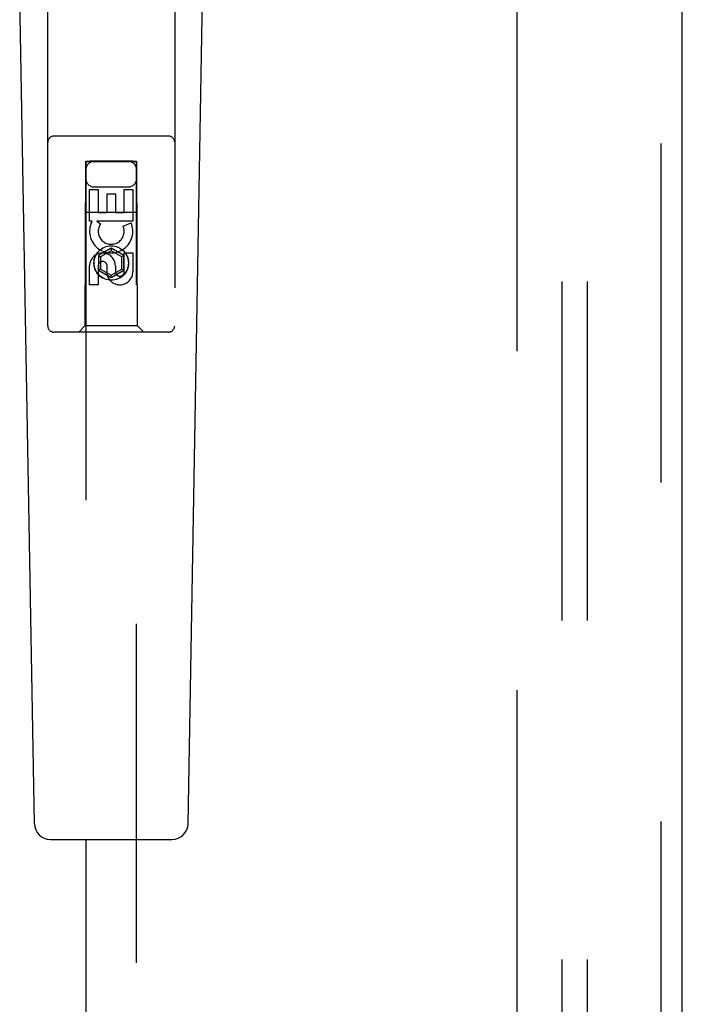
# Model space of a CAD drawing. Header units: inches. Extents: x 0 to 304, y 0 to 196.
# Tile 58 of 98: x 125 to 128.26, y 97.08 to 101.93. Entities that reach past the tile are written whole.
import ezdxf

# ---------------------------------------------------------------- set-up
doc = ezdxf.new("R2010")
doc.units = ezdxf.units.IN
doc.header["$LTSCALE"] = 16.696429
doc.header["$MEASUREMENT"] = 0
doc.linetypes.add('HIDDEN', pattern=[0.2, 0.1, -0.1])
for name, color, linetype in [('DEFAULT_2', 8, 'HIDDEN'), ('MAIN_DOOR_ASSEMBLY', 7, 'CONTINUOUS'), ('SUBPANELS', 7, 'CONTINUOUS')]:
    doc.layers.add(name, color=color, linetype=linetype)

msp = doc.modelspace()

# ---------------------------------------------------------------- linework, layer by layer
at = {"layer": 'DEFAULT_2', "color": 8, "linetype": 'HIDDEN'}
msp.add_line((127.4525, 66.907), (127.4525, 139.9069), dxfattribs=at)
at = {"layer": 'MAIN_DOOR_ASSEMBLY', "color": 8, "linetype": 'HIDDEN'}
for p, q in [((128.161, 66.261), (128.161, 140.553)), ((125.14, 100.4245), (125.14, 102.282)), ((125.765, 102.282), (125.765, 100.4245)), ((125.735, 101.3595), (125.17, 101.3595)), ((125.326, 101.2345), (125.3225, 100.4245)), ((125.326, 101.2345), (125.579, 101.2345)), ((125.3275, 101.2361), (125.3275, 67.2345)), ((125.3283, 101.2362), (125.3298, 101.2362)), ((125.3298, 101.2362), (125.3348, 101.2362)), ((125.3333, 101.2331), (125.3298, 101.2331)), ((125.3475, 101.2331), (125.3333, 101.2331)), ((125.3348, 101.2362), (125.3475, 101.2362)), ((125.5575, 101.2362), (125.3475, 101.2362)), ((125.5702, 101.2331), (125.3475, 101.2331)), ((125.5575, 101.2362), (125.5716, 101.2362)), ((125.5751, 101.2331), (125.5702, 101.2331)), ((125.5716, 101.2362), (125.5751, 101.2362)), ((125.5766, 101.2331), (125.5751, 101.2331)), ((125.5775, 67.2345), (125.5775, 101.2361)), ((125.5825, 100.4245), (125.579, 101.2345)), ((125.3459, 101.0966), (125.3883, 101.0966)), ((125.3459, 100.9405), (125.3459, 101.0966)), ((125.3675, 101.1095), (125.5375, 101.1095)), ((125.3883, 101.0966), (125.3883, 100.9831)), ((125.4318, 101.0753), (125.4743, 101.0753)), ((125.4318, 100.9831), (125.4318, 101.0753)), ((125.4743, 101.0753), (125.4743, 100.9831)), ((125.5167, 101.0966), (125.5591, 101.0966)), ((125.5167, 100.9831), (125.5167, 101.0966)), ((125.5591, 101.0966), (125.5591, 100.9405)), ((125.3249, 100.9845), (125.5801, 100.9845)), ((125.3883, 100.9831), (125.4318, 100.9831)), ((125.4743, 100.9831), (125.5167, 100.9831)), ((125.3582, 100.9405), (125.3459, 100.9405)), ((125.3564, 100.937), (125.3582, 100.9405)), ((125.5591, 100.9405), (125.3815, 100.9405)), ((125.3815, 100.9405), (125.4001, 100.9275)), ((125.511, 100.9161), (125.5501, 100.933)), ((125.4525, 100.807), (125.39, 100.7709)), ((125.4525, 100.7954), (125.4, 100.7651)), ((125.515, 100.7709), (125.4525, 100.807)), ((125.4525, 100.807), (125.4525, 100.7954)), ((125.505, 100.7651), (125.4525, 100.7954)), ((125.5167, 100.7842), (125.5591, 100.7842)), ((125.5167, 100.6918), (125.5167, 100.7842)), ((125.5591, 100.7842), (125.5591, 100.6918)), ((125.39, 100.7709), (125.4, 100.7651)), ((125.39, 100.7709), (125.39, 100.6987)), ((125.4, 100.7651), (125.4, 100.7045)), ((125.515, 100.7709), (125.505, 100.7651)), ((125.505, 100.7045), (125.505, 100.7651)), ((125.515, 100.6987), (125.515, 100.7709)), ((125.3459, 100.6279), (125.3459, 100.7203)), ((125.3883, 100.7203), (125.3883, 100.6279)), ((125.39, 100.6987), (125.4, 100.7045)), ((125.39, 100.6987), (125.4525, 100.6626)), ((125.4, 100.7045), (125.4525, 100.6742)), ((125.4319, 100.678), (125.4319, 100.7243)), ((125.4525, 100.6742), (125.505, 100.7045)), ((125.4525, 100.6626), (125.515, 100.6987)), ((125.4728, 100.7203), (125.4728, 100.6918)), ((125.515, 100.6987), (125.505, 100.7045)), ((125.3883, 100.6279), (125.3459, 100.6279)), ((125.4525, 100.6626), (125.4525, 100.6742)), ((125.735, 100.3945), (125.17, 100.3945)), ((125.3225, 100.4245), (125.2925, 100.3945)), ((125.5825, 100.4245), (125.3225, 100.4245)), ((125.5825, 100.4245), (125.6125, 100.3945))]:
    msp.add_line(p, q, dxfattribs=at)
at = {"layer": 'MAIN_DOOR_ASSEMBLY', "color": 3, "linetype": 'Continuous'}
msp.add_line((128.265, 66.261), (128.265, 140.553), dxfattribs=at)
at = {"layer": 'MAIN_DOOR_ASSEMBLY', "color": 7, "linetype": 'Continuous'}
for p, q in [((125.074, 97.9725), (125.0017, 102.1119)), ((125.831, 97.9725), (125.9033, 102.1119)), ((125.1527, 97.8952), (125.7523, 97.8952))]:
    msp.add_line(p, q, dxfattribs=at)
at = {"layer": 'MAIN_DOOR_ASSEMBLY', "color": 8, "linetype": 'HIDDEN'}
for points in [[(125.3275, 101.2361), (125.3276, 101.2361), (125.3279, 101.2361), (125.3283, 101.2362)], [(125.3298, 101.2331), (125.3283, 101.2331), (125.3279, 101.2331), (125.3276, 101.2332), (125.3275, 101.2332)], [(125.5751, 101.2362), (125.5766, 101.2362), (125.5771, 101.2361), (125.5774, 101.2361), (125.5775, 101.2361)], [(125.5775, 101.2332), (125.5774, 101.2332), (125.5771, 101.2331), (125.5766, 101.2331)]]:
    msp.add_lwpolyline(points, dxfattribs=at)
for radius in [0.085, 0.0845]:
    msp.add_circle((125.4525, 100.7345), radius, dxfattribs=at)
for centre, radius, start, end in [((125.17, 101.3295), 0.03, 90, 180), ((125.735, 101.3295), 0.03, 0, 90), ((125.3675, 101.1945), 0.04, 90, 180), ((125.5375, 101.1945), 0.04, 0, 90), ((125.3675, 101.1495), 0.04, 180, 270), ((125.5375, 101.1495), 0.04, 270, 360), ((125.4524, 100.8907), 0.1065, 154.2636, 23.4027), ((125.4524, 100.8907), 0.0639, 144.8895, 23.4026), ((125.4094, 100.7203), 0.0635, 0, 180), ((125.4103, 100.7203), 0.0219, 10.307, 180), ((125.4948, 100.6917), 0.0644, 192.2995, 0.0775), ((125.4948, 100.6918), 0.0219, 179.9011, 360), ((125.17, 100.4245), 0.03, 180, 270), ((125.735, 100.4245), 0.03, 270, 360)]:
    msp.add_arc(centre, radius, start, end, dxfattribs=at)
at = {"layer": 'MAIN_DOOR_ASSEMBLY', "color": 7, "linetype": 'Continuous'}
for centre, start, end in [((125.1527, 97.9739), 181, 270), ((125.7523, 97.9739), 270, 359)]:
    msp.add_arc(centre, 0.0787, start, end, dxfattribs=at)
at = {"layer": 'SUBPANELS', "color": 8, "linetype": 'HIDDEN'}
for p, q in [((127.6712, 137.3757), (127.6712, 69.4382)), ((127.7962, 137.3757), (127.7962, 69.4382))]:
    msp.add_line(p, q, dxfattribs=at)

doc.saveas('drawing.dxf')
